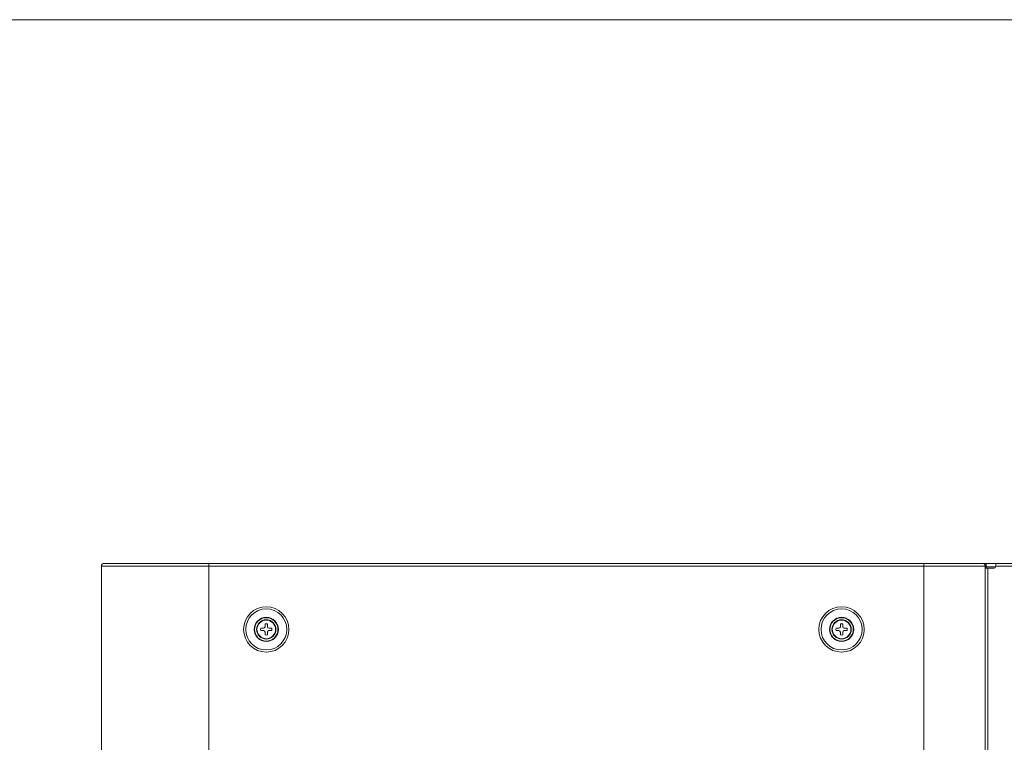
# Model space of a CAD drawing. Header units: millimetres. Extents: x 0 to 420, y -297 to 0.
# Tile 42 of 44: x 177 to 241, y -47 to 0. Entities that reach past the tile are written whole.
import ezdxf

# ---------------------------------------------------------------- set-up
doc = ezdxf.new("R2010")
doc.units = ezdxf.units.MM
doc.header["$MEASUREMENT"] = 0
doc.layers.add('レイヤー 1', color=7, linetype='Continuous', lineweight=0)
doc.layers.add('レイヤー 3', color=7, linetype='Continuous', lineweight=0)

# ---------------------------------------------------------------- blocks, each defined once
blk = doc.blocks.new('Block_1')
at = {"layer": 'レイヤー 1', "color": 18, "lineweight": 18, "true_color": 0x000000}
for p, q in [((182.336, -110.901), (182.336, -35.678)), ((240.036, -35.681), (182.336, -35.681)), ((239.876, -35.521), (182.496, -35.521)), ((189.336, -74.521), (189.336, -35.521)), ((236.036, -74.521), (236.036, -35.521)), ((240.716, -35.521), (239.876, -35.521)), ((240.036, -74.521), (240.036, -35.681)), ((240.714, -35.741), (240.036, -35.741)), ((240.036, -35.821), (240.616, -35.821)), ((240.096, -35.521), (240.096, -35.821)), ((240.196, -35.821), (240.196, -74.521)), ((240.716, -35.721), (240.716, -35.521)), ((294.319, -35.521), (240.716, -35.521)), ((294.319, -35.681), (240.716, -35.681)), ((192.733, -39.749), (192.923, -39.745)), ((193.021, -39.647), (193.024, -39.458)), ((193.168, -39.458), (193.171, -39.647)), ((193.27, -39.745), (193.459, -39.749)), ((230.293, -39.749), (230.483, -39.745)), ((230.581, -39.647), (230.584, -39.458)), ((230.728, -39.458), (230.731, -39.647)), ((230.83, -39.745), (231.019, -39.749)), ((192.923, -39.896), (192.733, -39.893)), ((193.024, -40.184), (193.021, -39.994)), ((193.171, -39.994), (193.168, -40.184)), ((193.459, -39.893), (193.27, -39.896)), ((230.483, -39.896), (230.293, -39.893)), ((230.584, -40.184), (230.581, -39.994)), ((230.731, -39.994), (230.728, -40.184)), ((231.019, -39.893), (230.83, -39.896))]:
    blk.add_line(p, q, dxfattribs=at)
for points in [[(182.496, -35.521), (182.408, -35.521), (182.336, -35.592), (182.336, -35.681)], [(182.393, -35.555), (182.357, -35.586), (182.336, -35.631), (182.336, -35.678)], [(182.524, -35.521), (182.478, -35.512), (182.43, -35.525), (182.393, -35.555)], [(240.036, -35.681), (240.036, -35.592), (239.964, -35.521), (239.876, -35.521)], [(240.616, -35.821), (240.671, -35.821), (240.716, -35.776), (240.716, -35.721)], [(192.733, -39.749), (192.724, -39.796), (192.724, -39.845), (192.733, -39.893)], [(192.923, -39.745), (192.976, -39.744), (193.02, -39.701), (193.021, -39.647)], [(193.168, -39.458), (193.121, -39.448), (193.072, -39.448), (193.024, -39.458)], [(193.171, -39.647), (193.172, -39.701), (193.216, -39.744), (193.27, -39.745)], [(193.459, -39.749), (193.468, -39.796), (193.468, -39.845), (193.459, -39.893)], [(230.293, -39.749), (230.284, -39.796), (230.284, -39.845), (230.293, -39.893)], [(230.483, -39.745), (230.536, -39.744), (230.58, -39.701), (230.581, -39.647)], [(230.728, -39.458), (230.681, -39.448), (230.632, -39.448), (230.584, -39.458)], [(230.731, -39.647), (230.732, -39.701), (230.776, -39.744), (230.83, -39.745)], [(231.019, -39.749), (231.028, -39.796), (231.028, -39.845), (231.019, -39.893)], [(193.021, -39.994), (193.02, -39.94), (192.976, -39.897), (192.923, -39.896)], [(193.024, -40.184), (193.072, -40.193), (193.121, -40.193), (193.168, -40.184)], [(193.27, -39.896), (193.216, -39.897), (193.172, -39.94), (193.171, -39.994)], [(230.581, -39.994), (230.58, -39.94), (230.536, -39.897), (230.483, -39.896)], [(230.584, -40.184), (230.632, -40.193), (230.681, -40.193), (230.728, -40.184)], [(230.83, -39.896), (230.776, -39.897), (230.732, -39.94), (230.731, -39.994)]]:
    blk.add_open_spline(points, degree=3, dxfattribs=at)
for points in [[(194.579, -39.821), (194.579, -39.002), (193.915, -38.338), (193.096, -38.338), (192.277, -38.338), (191.613, -39.002), (191.613, -39.821), (191.613, -40.64), (192.277, -41.304), (193.096, -41.304), (193.915, -41.304), (194.579, -40.64), (194.579, -39.821)], [(194.437, -39.821), (194.437, -39.08), (193.837, -38.479), (193.096, -38.479), (192.355, -38.479), (191.755, -39.08), (191.755, -39.821), (191.755, -40.562), (192.355, -41.162), (193.096, -41.162), (193.837, -41.162), (194.437, -40.562), (194.437, -39.821)], [(232.139, -39.821), (232.139, -39.002), (231.475, -38.338), (230.656, -38.338), (229.837, -38.338), (229.173, -39.002), (229.173, -39.821), (229.173, -40.64), (229.837, -41.304), (230.656, -41.304), (231.475, -41.304), (232.139, -40.64), (232.139, -39.821)], [(231.997, -39.821), (231.997, -39.08), (231.397, -38.479), (230.656, -38.479), (229.915, -38.479), (229.315, -39.08), (229.315, -39.821), (229.315, -40.562), (229.915, -41.162), (230.656, -41.162), (231.397, -41.162), (231.997, -40.562), (231.997, -39.821)], [(193.888, -39.821), (193.888, -39.383), (193.533, -39.029), (193.096, -39.029), (192.659, -39.029), (192.304, -39.383), (192.304, -39.821), (192.304, -40.258), (192.659, -40.612), (193.096, -40.612), (193.533, -40.612), (193.888, -40.258), (193.888, -39.821)], [(193.86, -39.821), (193.86, -39.399), (193.518, -39.057), (193.096, -39.057), (192.674, -39.057), (192.333, -39.399), (192.333, -39.821), (192.333, -40.242), (192.674, -40.584), (193.096, -40.584), (193.518, -40.584), (193.86, -40.242), (193.86, -39.821)], [(193.726, -39.821), (193.726, -39.473), (193.444, -39.191), (193.096, -39.191), (192.748, -39.191), (192.466, -39.473), (192.466, -39.821), (192.466, -40.169), (192.748, -40.451), (193.096, -40.451), (193.444, -40.451), (193.726, -40.169), (193.726, -39.821)], [(231.448, -39.821), (231.448, -39.383), (231.093, -39.029), (230.656, -39.029), (230.219, -39.029), (229.864, -39.383), (229.864, -39.821), (229.864, -40.258), (230.219, -40.612), (230.656, -40.612), (231.093, -40.612), (231.448, -40.258), (231.448, -39.821)], [(231.42, -39.821), (231.42, -39.399), (231.078, -39.057), (230.656, -39.057), (230.234, -39.057), (229.893, -39.399), (229.893, -39.821), (229.893, -40.242), (230.234, -40.584), (230.656, -40.584), (231.078, -40.584), (231.42, -40.242), (231.42, -39.821)], [(231.286, -39.821), (231.286, -39.473), (231.004, -39.191), (230.656, -39.191), (230.308, -39.191), (230.026, -39.473), (230.026, -39.821), (230.026, -40.169), (230.308, -40.451), (230.656, -40.451), (231.004, -40.451), (231.286, -40.169), (231.286, -39.821)], [(193.703, -39.821), (193.703, -39.485), (193.431, -39.213), (193.096, -39.213), (192.761, -39.213), (192.489, -39.485), (192.489, -39.821), (192.489, -40.156), (192.761, -40.428), (193.096, -40.428), (193.431, -40.428), (193.703, -40.156), (193.703, -39.821)], [(231.263, -39.821), (231.263, -39.485), (230.991, -39.213), (230.656, -39.213), (230.321, -39.213), (230.049, -39.485), (230.049, -39.821), (230.049, -40.156), (230.321, -40.428), (230.656, -40.428), (230.991, -40.428), (231.263, -40.156), (231.263, -39.821)]]:
    blk.add_open_spline(points, degree=3, knots=[0, 0, 0, 0, 1, 1, 1, 2, 2, 2, 3, 3, 3, 4, 4, 4, 4], dxfattribs=at)

msp = doc.modelspace()

# ---------------------------------------------------------------- linework, layer by layer
at = {"layer": 'レイヤー 3'}
msp.add_lwpolyline([(420, -297), (0, -297), (0, 0), (420, 0)], close=True, dxfattribs=at)

# ---------------------------------------------------------------- block references
at = {"layer": 'レイヤー 1'}
msp.add_blockref('Block_1', (0, 0), dxfattribs=at)

doc.saveas('drawing.dxf')
